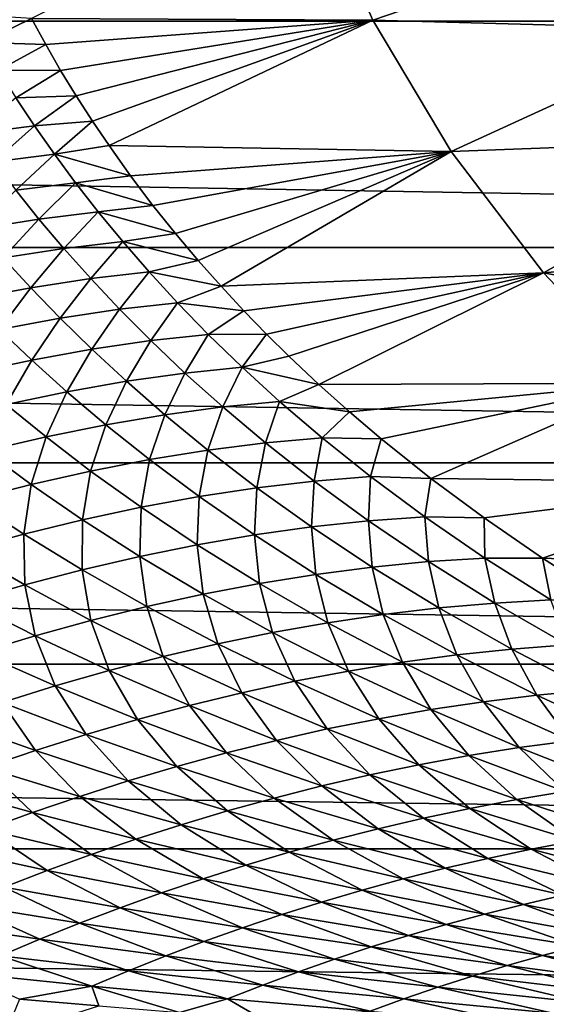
# Model space of a CAD drawing. Header units: metres. Extents: x -160 to 52, y -25 to 25.
# Tile 24 of 166: x -45.58 to -39.35, y -18.65 to -7.01. Entities that reach past the tile are written whole.
import ezdxf

# ---------------------------------------------------------------- set-up
doc = ezdxf.new("R2010")
doc.units = ezdxf.units.M
doc.layers.add('solid_509094_SW0001', color=7, linetype='CONTINUOUS')

msp = doc.modelspace()

# ---------------------------------------------------------------- linework, layer by layer
at = {"layer": 'solid_509094_SW0001'}
for points in [[(-159.199997, -4.25438, -24.12779), (-2.2, -4.25438, -24.12779), (-2.2, -7.026679, -23.470743)], [(-159.199997, -7.026679, -23.470743), (-159.199997, -4.25438, -24.12779), (-2.2, -7.026679, -23.470743)], [(-45.444336, -6.99398, 74.758347), (-41.405247, -7.012748, 89.07547), (-42.134991, -5.352975, 89.247398)], [(-42.134991, -5.352975, 89.247398), (-41.405247, -7.012748, 89.07547), (-37.916462, -5.820415, 103.535484)], [(-41.405247, -7.012748, 89.07547), (-37.327919, -7.123913, 103.409302), (-37.916462, -5.820415, 103.535484)], [(-46.211002, -6.946936, 72.243469), (-46.028099, -7.276989, 72.211548), (-45.444336, -6.99398, 74.758347)], [(-159.199997, -7.026679, -23.470743), (-2.2, -7.026679, -23.470743), (-2.2, -9.703955, -22.496294)], [(-159.199997, -9.703955, -22.496294), (-159.199997, -7.026679, -23.470743), (-2.2, -9.703955, -22.496294)], [(-46.028099, -7.276989, 72.211548), (-45.276295, -7.302182, 74.717461), (-45.444336, -6.99398, 74.758347)], [(-45.444336, -6.99398, 74.758347), (-45.276295, -7.302182, 74.717461), (-41.405247, -7.012748, 89.07547)], [(-45.276295, -7.302182, 74.717461), (-45.099407, -7.60849, 74.674324), (-41.405247, -7.012748, 89.07547)], [(-45.099407, -7.60849, 74.674324), (-44.914654, -7.911223, 74.629166), (-41.405247, -7.012748, 89.07547)], [(-44.914654, -7.911223, 74.629166), (-44.723728, -8.207813, 74.582375), (-41.405247, -7.012748, 89.07547)], [(-44.723728, -8.207813, 74.582375), (-44.527374, -8.497795, 74.534134), (-41.405247, -7.012748, 89.07547)], [(-44.527374, -8.497795, 74.534134), (-40.479038, -8.566927, 88.857384), (-41.405247, -7.012748, 89.07547)], [(-41.405247, -7.012748, 89.07547), (-40.479038, -8.566927, 88.857384), (-37.327919, -7.123913, 103.409302)], [(-40.479038, -8.566927, 88.857384), (-36.585922, -8.422724, 103.250313), (-37.327919, -7.123913, 103.409302)], [(-46.028099, -7.276989, 72.211548), (-45.834175, -7.605412, 72.178345), (-45.276295, -7.302182, 74.717461)], [(-45.834175, -7.605412, 72.178345), (-45.099407, -7.60849, 74.674324), (-45.276295, -7.302182, 74.717461)], [(-45.834175, -7.605412, 72.178345), (-45.627895, -7.934404, 72.143028), (-45.099407, -7.60849, 74.674324)], [(-45.627895, -7.934404, 72.143028), (-44.914654, -7.911223, 74.629166), (-45.099407, -7.60849, 74.674324)], [(-45.627895, -7.934404, 72.143028), (-45.408054, -8.265264, 72.104607), (-44.914654, -7.911223, 74.629166)], [(-45.408054, -8.265264, 72.104607), (-44.723728, -8.207813, 74.582375), (-44.914654, -7.911223, 74.629166)], [(-46.130707, -8.356052, 69.625694), (-45.408054, -8.265264, 72.104607), (-45.627895, -7.934404, 72.143028)], [(-46.130707, -8.356052, 69.625694), (-45.888828, -8.688776, 69.592072), (-45.408054, -8.265264, 72.104607)], [(-45.888828, -8.688776, 69.592072), (-45.173435, -8.599246, 72.06208), (-45.408054, -8.265264, 72.104607)], [(-45.408054, -8.265264, 72.104607), (-45.173435, -8.599246, 72.06208), (-44.723728, -8.207813, 74.582375)], [(-45.173435, -8.599246, 72.06208), (-44.527374, -8.497795, 74.534134), (-44.723728, -8.207813, 74.582375)], [(-45.173435, -8.599246, 72.06208), (-44.271442, -8.856003, 74.471054), (-44.527374, -8.497795, 74.534134)], [(-44.527374, -8.497795, 74.534134), (-44.271442, -8.856003, 74.471054), (-40.479038, -8.566927, 88.857384)], [(-40.479038, -8.566927, 88.857384), (-39.384609, -10.002298, 88.599884), (-36.585922, -8.422724, 103.250313)], [(-39.384609, -10.002298, 88.599884), (-35.696815, -9.687443, 103.060028), (-36.585922, -8.422724, 103.250313)], [(-45.888828, -8.688776, 69.592072), (-45.631172, -9.025369, 69.55291), (-45.173435, -8.599246, 72.06208)], [(-45.631172, -9.025369, 69.55291), (-44.922729, -8.937605, 72.014412), (-45.173435, -8.599246, 72.06208)], [(-45.173435, -8.599246, 72.06208), (-44.922729, -8.937605, 72.014412), (-44.271442, -8.856003, 74.471054)], [(-44.271442, -8.856003, 74.471054), (-44.007416, -9.204779, 74.405724), (-40.479038, -8.566927, 88.857384)], [(-44.007416, -9.204779, 74.405724), (-43.740585, -9.538231, 74.339417), (-40.479038, -8.566927, 88.857384)], [(-43.740585, -9.538231, 74.339417), (-43.471897, -9.856886, 74.272354), (-40.479038, -8.566927, 88.857384)], [(-43.471897, -9.856886, 74.272354), (-43.201603, -10.162093, 74.204613), (-40.479038, -8.566927, 88.857384)], [(-43.201603, -10.162093, 74.204613), (-39.384609, -10.002298, 88.599884), (-40.479038, -8.566927, 88.857384)], [(-45.631172, -9.025369, 69.55291), (-45.355961, -9.366926, 69.506691), (-44.922729, -8.937605, 72.014412)], [(-45.355961, -9.366926, 69.506691), (-44.654087, -9.281371, 71.960518), (-44.922729, -8.937605, 72.014412)], [(-44.922729, -8.937605, 72.014412), (-44.007416, -9.204779, 74.405724), (-44.271442, -8.856003, 74.471054)], [(-44.922729, -8.937605, 72.014412), (-44.654087, -9.281371, 71.960518), (-44.007416, -9.204779, 74.405724)], [(-46.080715, -9.481057, 67.09507), (-45.355961, -9.366926, 69.506691), (-45.631172, -9.025369, 69.55291)], [(-45.355961, -9.366926, 69.506691), (-45.060978, -9.714611, 69.451874), (-44.654087, -9.281371, 71.960518)], [(-45.060978, -9.714611, 69.451874), (-44.365284, -9.631606, 71.899269), (-44.654087, -9.281371, 71.960518)], [(-44.654087, -9.281371, 71.960518), (-43.740585, -9.538231, 74.339417), (-44.007416, -9.204779, 74.405724)], [(-44.654087, -9.281371, 71.960518), (-44.365284, -9.631606, 71.899269), (-43.740585, -9.538231, 74.339417)], [(-46.080715, -9.481057, 67.09507), (-45.778439, -9.826345, 67.043953), (-45.355961, -9.366926, 69.506691)], [(-45.778439, -9.826345, 67.043953), (-45.060978, -9.714611, 69.451874), (-45.355961, -9.366926, 69.506691)], [(-44.365284, -9.631606, 71.899269), (-43.471897, -9.856886, 74.272354), (-43.740585, -9.538231, 74.339417)], [(-45.060978, -9.714611, 69.451874), (-44.743534, -10.069899, 69.386909), (-44.365284, -9.631606, 71.899269)], [(-44.743534, -10.069899, 69.386909), (-44.053612, -9.989734, 71.829445), (-44.365284, -9.631606, 71.899269)], [(-44.365284, -9.631606, 71.899269), (-44.053612, -9.989734, 71.829445), (-43.471897, -9.856886, 74.272354)], [(-159.199997, -9.703955, -22.496294), (-2.2, -9.703955, -22.496294), (-2.2, -12.25, -21.217623)], [(-159.199997, -12.25, -21.217623), (-159.199997, -9.703955, -22.496294), (-2.2, -12.25, -21.217623)], [(-45.778439, -9.826345, 67.043953), (-45.453892, -10.17878, 66.981857), (-45.060978, -9.714611, 69.451874)], [(-45.453892, -10.17878, 66.981857), (-44.743534, -10.069899, 69.386909), (-45.060978, -9.714611, 69.451874)], [(-39.384609, -10.002298, 88.599884), (-34.674572, -10.886315, 102.841736), (-35.696815, -9.687443, 103.060028)], [(-46.183033, -10.315331, 64.617088), (-45.453892, -10.17878, 66.981857), (-45.778439, -9.826345, 67.043953)], [(-44.053612, -9.989734, 71.829445), (-43.201603, -10.162093, 74.204613), (-43.471897, -9.856886, 74.272354)], [(-44.743534, -10.069899, 69.386909), (-44.401279, -10.433496, 69.310272), (-44.053612, -9.989734, 71.829445)], [(-44.401279, -10.433496, 69.310272), (-43.716644, -10.35646, 71.74987), (-44.053612, -9.989734, 71.829445)], [(-44.053612, -9.989734, 71.829445), (-43.716644, -10.35646, 71.74987), (-43.201603, -10.162093, 74.204613)], [(-43.201603, -10.162093, 74.204613), (-42.931229, -10.453394, 74.136551), (-39.384609, -10.002298, 88.599884)], [(-42.931229, -10.453394, 74.136551), (-42.665051, -10.727605, 74.069244), (-39.384609, -10.002298, 88.599884)], [(-42.665051, -10.727605, 74.069244), (-42.401287, -10.98781, 74.002251), (-39.384609, -10.002298, 88.599884)], [(-42.401287, -10.98781, 74.002251), (-42.043209, -11.324569, 73.910828), (-39.384609, -10.002298, 88.599884)], [(-42.043209, -11.324569, 73.910828), (-38.148922, -11.3095, 88.309395), (-39.384609, -10.002298, 88.599884)], [(-39.384609, -10.002298, 88.599884), (-38.148922, -11.3095, 88.309395), (-34.674572, -10.886315, 102.841736)], [(-45.453892, -10.17878, 66.981857), (-45.104782, -10.539062, 66.907021), (-44.743534, -10.069899, 69.386909)], [(-45.104782, -10.539062, 66.907021), (-44.401279, -10.433496, 69.310272), (-44.743534, -10.069899, 69.386909)], [(-46.183033, -10.315331, 64.617088), (-45.825523, -10.672145, 64.543053), (-45.453892, -10.17878, 66.981857)], [(-45.825523, -10.672145, 64.543053), (-45.104782, -10.539062, 66.907021), (-45.453892, -10.17878, 66.981857)], [(-43.716644, -10.35646, 71.74987), (-42.931229, -10.453394, 74.136551), (-43.201603, -10.162093, 74.204613)], [(-44.401279, -10.433496, 69.310272), (-44.032356, -10.804918, 69.220421), (-43.716644, -10.35646, 71.74987)], [(-44.032356, -10.804918, 69.220421), (-43.352345, -10.731373, 71.659378), (-43.716644, -10.35646, 71.74987)], [(-43.716644, -10.35646, 71.74987), (-43.352345, -10.731373, 71.659378), (-42.931229, -10.453394, 74.136551)], [(-45.104782, -10.539062, 66.907021), (-44.729404, -10.906639, 66.817642), (-44.401279, -10.433496, 69.310272)], [(-44.729404, -10.906639, 66.817642), (-44.032356, -10.804918, 69.220421), (-44.401279, -10.433496, 69.310272)], [(-43.352345, -10.731373, 71.659378), (-42.665051, -10.727605, 74.069244), (-42.931229, -10.453394, 74.136551)], [(-45.825523, -10.672145, 64.543053), (-45.441917, -11.035558, 64.453987), (-45.104782, -10.539062, 66.907021)], [(-45.441917, -11.035558, 64.453987), (-44.729404, -10.906639, 66.817642), (-45.104782, -10.539062, 66.907021)], [(-46.168308, -11.190664, 62.132427), (-45.441917, -11.035558, 64.453987), (-45.825523, -10.672145, 64.543053)], [(-44.729404, -10.906639, 66.817642), (-44.321079, -11.284944, 66.71077), (-44.032356, -10.804918, 69.220421)], [(-44.321079, -11.284944, 66.71077), (-43.629898, -11.187744, 69.114624), (-44.032356, -10.804918, 69.220421)], [(-44.032356, -10.804918, 69.220421), (-43.629898, -11.187744, 69.114624), (-43.352345, -10.731373, 71.659378)], [(-43.629898, -11.187744, 69.114624), (-42.953644, -11.118189, 71.555542), (-43.352345, -10.731373, 71.659378)], [(-43.352345, -10.731373, 71.659378), (-42.953644, -11.118189, 71.555542), (-42.665051, -10.727605, 74.069244)], [(-42.953644, -11.118189, 71.555542), (-42.401287, -10.98781, 74.002251), (-42.665051, -10.727605, 74.069244)], [(-45.441917, -11.035558, 64.453987), (-45.025711, -11.408847, 64.346817), (-44.729404, -10.906639, 66.817642)], [(-45.025711, -11.408847, 64.346817), (-44.321079, -11.284944, 66.71077), (-44.729404, -10.906639, 66.817642)], [(-46.168308, -11.190664, 62.132427), (-45.74231, -11.558509, 62.025593), (-45.441917, -11.035558, 64.453987)], [(-45.74231, -11.558509, 62.025593), (-45.025711, -11.408847, 64.346817), (-45.441917, -11.035558, 64.453987)], [(-42.953644, -11.118189, 71.555542), (-42.043209, -11.324569, 73.910828), (-42.401287, -10.98781, 74.002251)], [(-43.629898, -11.187744, 69.114624), (-43.182251, -11.589148, 68.98925), (-42.953644, -11.118189, 71.555542)], [(-43.182251, -11.589148, 68.98925), (-42.508724, -11.524248, 71.434891), (-42.953644, -11.118189, 71.555542)], [(-42.953644, -11.118189, 71.555542), (-42.508724, -11.524248, 71.434891), (-42.043209, -11.324569, 73.910828)], [(-45.025711, -11.408847, 64.346817), (-44.565517, -11.798823, 64.21785), (-44.321079, -11.284944, 66.71077)], [(-44.565517, -11.798823, 64.21785), (-43.868298, -11.680974, 66.582726), (-44.321079, -11.284944, 66.71077)], [(-44.321079, -11.284944, 66.71077), (-43.868298, -11.680974, 66.582726), (-43.629898, -11.187744, 69.114624)], [(-43.868298, -11.680974, 66.582726), (-43.182251, -11.589148, 68.98925), (-43.629898, -11.187744, 69.114624)], [(-45.74231, -11.558509, 62.025593), (-45.272572, -11.941807, 61.897182), (-45.025711, -11.408847, 64.346817)], [(-45.272572, -11.941807, 61.897182), (-44.565517, -11.798823, 64.21785), (-45.025711, -11.408847, 64.346817)], [(-42.508724, -11.524248, 71.434891), (-41.680386, -11.648314, 73.81768), (-42.043209, -11.324569, 73.910828)], [(-42.043209, -11.324569, 73.910828), (-41.680386, -11.648314, 73.81768), (-38.148922, -11.3095, 88.309395)], [(-41.680386, -11.648314, 73.81768), (-41.307625, -11.964353, 73.721451), (-38.148922, -11.3095, 88.309395)], [(-41.307625, -11.964353, 73.721451), (-40.718246, -12.434213, 73.568329), (-38.148922, -11.3095, 88.309395)], [(-40.718246, -12.434213, 73.568329), (-36.798191, -12.481932, 87.992157), (-38.148922, -11.3095, 88.309395)], [(-43.182251, -11.589148, 68.98925), (-42.675842, -12.014913, 68.842529), (-42.508724, -11.524248, 71.434891)], [(-42.675842, -12.014913, 68.842529), (-42.004322, -11.955249, 71.2948), (-42.508724, -11.524248, 71.434891)], [(-42.508724, -11.524248, 71.434891), (-42.004322, -11.955249, 71.2948), (-41.680386, -11.648314, 73.81768)], [(-45.98811, -12.109027, 59.62326), (-45.272572, -11.941807, 61.897182), (-45.74231, -11.558509, 62.025593)], [(-43.868298, -11.680974, 66.582726), (-43.357208, -12.100595, 66.432404), (-43.182251, -11.589148, 68.98925)], [(-43.357208, -12.100595, 66.432404), (-42.675842, -12.014913, 68.842529), (-43.182251, -11.589148, 68.98925)], [(-44.565517, -11.798823, 64.21785), (-44.047237, -12.211427, 64.066566), (-43.868298, -11.680974, 66.582726)], [(-44.047237, -12.211427, 64.066566), (-43.357208, -12.100595, 66.432404), (-43.868298, -11.680974, 66.582726)], [(-42.004322, -11.955249, 71.2948), (-41.307625, -11.964353, 73.721451), (-41.680386, -11.648314, 73.81768)], [(-45.272572, -11.941807, 61.897182), (-44.744762, -12.346571, 61.74715), (-44.565517, -11.798823, 64.21785)], [(-44.744762, -12.346571, 61.74715), (-44.047237, -12.211427, 64.066566), (-44.565517, -11.798823, 64.21785)], [(-45.98811, -12.109027, 59.62326), (-45.44862, -12.505187, 59.476273), (-45.272572, -11.941807, 61.897182)], [(-45.44862, -12.505187, 59.476273), (-44.744762, -12.346571, 61.74715), (-45.272572, -11.941807, 61.897182)], [(-42.675842, -12.014913, 68.842529), (-42.101444, -12.465761, 68.674789), (-42.004322, -11.955249, 71.2948)], [(-42.101444, -12.465761, 68.674789), (-41.431633, -12.411717, 71.134377), (-42.004322, -11.955249, 71.2948)], [(-42.004322, -11.955249, 71.2948), (-41.431633, -12.411717, 71.134377), (-41.307625, -11.964353, 73.721451)], [(-41.431633, -12.411717, 71.134377), (-40.718246, -12.434213, 73.568329), (-41.307625, -11.964353, 73.721451)], [(-46.157501, -12.686153, 57.255569), (-45.44862, -12.505187, 59.476273), (-45.98811, -12.109027, 59.62326)], [(-44.047237, -12.211427, 64.066566), (-43.460968, -12.647794, 63.895161), (-43.357208, -12.100595, 66.432404)], [(-43.460968, -12.647794, 63.895161), (-42.778221, -12.544731, 66.261185), (-43.357208, -12.100595, 66.432404)], [(-43.357208, -12.100595, 66.432404), (-42.778221, -12.544731, 66.261185), (-42.675842, -12.014913, 68.842529)], [(-42.778221, -12.544731, 66.261185), (-42.101444, -12.465761, 68.674789), (-42.675842, -12.014913, 68.842529)], [(-44.744762, -12.346571, 61.74715), (-44.148724, -12.77416, 61.578323), (-44.047237, -12.211427, 64.066566)], [(-44.148724, -12.77416, 61.578323), (-43.460968, -12.647794, 63.895161), (-44.047237, -12.211427, 64.066566)], [(-159.199997, -12.25, -21.217623), (-2.2, -12.25, -21.217623), (-2.2, -14.630385, -19.652018)], [(-159.199997, -14.630385, -19.652018), (-159.199997, -12.25, -21.217623), (-2.2, -14.630385, -19.652018)], [(-45.44862, -12.505187, 59.476273), (-44.84053, -12.923036, 59.312256), (-44.744762, -12.346571, 61.74715)], [(-44.84053, -12.923036, 59.312256), (-44.148724, -12.77416, 61.578323), (-44.744762, -12.346571, 61.74715)], [(-42.101444, -12.465761, 68.674789), (-41.458408, -12.935314, 68.488426), (-41.431633, -12.411717, 71.134377)], [(-41.458408, -12.935314, 68.488426), (-40.79026, -12.887091, 70.954796), (-41.431633, -12.411717, 71.134377)], [(-41.431633, -12.411717, 71.134377), (-40.79026, -12.887091, 70.954796), (-40.718246, -12.434213, 73.568329)], [(-40.79026, -12.887091, 70.954796), (-40.088024, -12.901396, 73.40345), (-40.718246, -12.434213, 73.568329)], [(-40.718246, -12.434213, 73.568329), (-40.088024, -12.901396, 73.40345), (-36.798191, -12.481932, 87.992157)], [(-46.157501, -12.686153, 57.255569), (-45.535271, -13.09338, 57.098164), (-45.44862, -12.505187, 59.476273)], [(-45.535271, -13.09338, 57.098164), (-44.84053, -12.923036, 59.312256), (-45.44862, -12.505187, 59.476273)], [(-43.460968, -12.647794, 63.895161), (-42.805771, -13.101975, 63.707779), (-42.778221, -12.544731, 66.261185)], [(-42.805771, -13.101975, 63.707779), (-42.130501, -13.007208, 66.072433), (-42.778221, -12.544731, 66.261185)], [(-42.778221, -12.544731, 66.261185), (-42.130501, -13.007208, 66.072433), (-42.101444, -12.465761, 68.674789)], [(-42.130501, -13.007208, 66.072433), (-41.458408, -12.935314, 68.488426), (-42.101444, -12.465761, 68.674789)], [(-40.088024, -12.901396, 73.40345), (-39.398685, -13.376454, 73.221977), (-36.798191, -12.481932, 87.992157)], [(-39.398685, -13.376454, 73.221977), (-35.355408, -13.527897, 87.653587), (-36.798191, -12.481932, 87.992157)], [(-46.23167, -13.283895, 54.936855), (-45.535271, -13.09338, 57.098164), (-46.157501, -12.686153, 57.255569)], [(-44.148724, -12.77416, 61.578323), (-43.483475, -13.218867, 61.395451), (-43.460968, -12.647794, 63.895161)], [(-43.483475, -13.218867, 61.395451), (-42.805771, -13.101975, 63.707779), (-43.460968, -12.647794, 63.895161)], [(-44.84053, -12.923036, 59.312256), (-44.162865, -13.357136, 59.136406), (-44.148724, -12.77416, 61.578323)], [(-44.162865, -13.357136, 59.136406), (-43.483475, -13.218867, 61.395451), (-44.148724, -12.77416, 61.578323)], [(-45.535271, -13.09338, 57.098164), (-44.843048, -13.515821, 56.931343), (-44.84053, -12.923036, 59.312256)], [(-44.843048, -13.515821, 56.931343), (-44.162865, -13.357136, 59.136406), (-44.84053, -12.923036, 59.312256)], [(-41.458408, -12.935314, 68.488426), (-40.745838, -13.417954, 68.285873), (-40.79026, -12.887091, 70.954796)], [(-40.79026, -12.887091, 70.954796), (-40.07967, -13.375554, 70.757301), (-40.088024, -12.901396, 73.40345)], [(-40.745838, -13.417954, 68.285873), (-40.07967, -13.375554, 70.757301), (-40.79026, -12.887091, 70.954796)], [(-40.07967, -13.375554, 70.757301), (-39.398685, -13.376454, 73.221977), (-40.088024, -12.901396, 73.40345)], [(-42.805771, -13.101975, 63.707779), (-42.080254, -13.568799, 63.508595), (-42.130501, -13.007208, 66.072433)], [(-42.130501, -13.007208, 66.072433), (-41.41288, -13.482622, 65.869545), (-41.458408, -12.935314, 68.488426)], [(-42.080254, -13.568799, 63.508595), (-41.41288, -13.482622, 65.869545), (-42.130501, -13.007208, 66.072433)], [(-41.41288, -13.482622, 65.869545), (-40.745838, -13.417954, 68.285873), (-41.458408, -12.935314, 68.488426)], [(-46.23167, -13.283895, 54.936855), (-45.522949, -13.693741, 54.780689), (-45.535271, -13.09338, 57.098164)], [(-45.522949, -13.693741, 54.780689), (-44.843048, -13.515821, 56.931343), (-45.535271, -13.09338, 57.098164)], [(-43.483475, -13.218867, 61.395451), (-42.747448, -13.675775, 61.203293), (-42.805771, -13.101975, 63.707779)], [(-42.747448, -13.675775, 61.203293), (-42.080254, -13.568799, 63.508595), (-42.805771, -13.101975, 63.707779)], [(-44.162865, -13.357136, 59.136406), (-43.41396, -13.802843, 58.953918), (-43.483475, -13.218867, 61.395451)], [(-43.41396, -13.802843, 58.953918), (-42.747448, -13.675775, 61.203293), (-43.483475, -13.218867, 61.395451)], [(-46.201511, -13.889702, 52.684853), (-45.522949, -13.693741, 54.780689), (-46.23167, -13.283895, 54.936855)], [(-44.843048, -13.515821, 56.931343), (-44.079109, -13.949124, 56.760609), (-44.162865, -13.357136, 59.136406)], [(-44.079109, -13.949124, 56.760609), (-43.41396, -13.802843, 58.953918), (-44.162865, -13.357136, 59.136406)], [(-40.745838, -13.417954, 68.285873), (-39.96241, -13.908662, 68.069489), (-40.07967, -13.375554, 70.757301)], [(-40.07967, -13.375554, 70.757301), (-39.298946, -13.871885, 70.543037), (-39.398685, -13.376454, 73.221977)], [(-39.96241, -13.908662, 68.069489), (-39.298946, -13.871885, 70.543037), (-40.07967, -13.375554, 70.757301)], [(-39.398685, -13.376454, 73.221977), (-38.626541, -13.869634, 73.017548), (-35.355408, -13.527897, 87.653587)], [(-39.298946, -13.871885, 70.543037), (-38.626541, -13.869634, 73.017548), (-39.398685, -13.376454, 73.221977)], [(-42.080254, -13.568799, 63.508595), (-41.282467, -14.0437, 63.301701), (-41.41288, -13.482622, 65.869545)], [(-41.41288, -13.482622, 65.869545), (-40.623684, -13.966173, 65.655861), (-40.745838, -13.417954, 68.285873)], [(-41.282467, -14.0437, 63.301701), (-40.623684, -13.966173, 65.655861), (-41.41288, -13.482622, 65.869545)], [(-40.623684, -13.966173, 65.655861), (-39.96241, -13.908662, 68.069489), (-40.745838, -13.417954, 68.285873)], [(-45.522949, -13.693741, 54.780689), (-44.742065, -14.113563, 54.62336), (-44.843048, -13.515821, 56.931343)], [(-44.742065, -14.113563, 54.62336), (-44.079109, -13.949124, 56.760609), (-44.843048, -13.515821, 56.931343)], [(-42.747448, -13.675775, 61.203293), (-41.938488, -14.140573, 61.006542), (-42.080254, -13.568799, 63.508595)], [(-41.938488, -14.140573, 61.006542), (-41.282467, -14.0437, 63.301701), (-42.080254, -13.568799, 63.508595)], [(-46.201511, -13.889702, 52.684853), (-45.401974, -14.295087, 52.542156), (-45.522949, -13.693741, 54.780689)], [(-45.401974, -14.295087, 52.542156), (-44.742065, -14.113563, 54.62336), (-45.522949, -13.693741, 54.780689)], [(-43.41396, -13.802843, 58.953918), (-42.591488, -14.256121, 58.769924), (-42.747448, -13.675775, 61.203293)], [(-42.591488, -14.256121, 58.769924), (-41.938488, -14.140573, 61.006542), (-42.747448, -13.675775, 61.203293)], [(-44.079109, -13.949124, 56.760609), (-43.241028, -14.389547, 56.591389), (-43.41396, -13.802843, 58.953918)], [(-43.241028, -14.389547, 56.591389), (-42.591488, -14.256121, 58.769924), (-43.41396, -13.802843, 58.953918)], [(-46.058041, -14.492571, 50.517006), (-45.401974, -14.295087, 52.542156), (-46.201511, -13.889702, 52.684853)], [(-44.742065, -14.113563, 54.62336), (-43.886501, -14.539925, 54.470467), (-44.079109, -13.949124, 56.760609)], [(-43.886501, -14.539925, 54.470467), (-43.241028, -14.389547, 56.591389), (-44.079109, -13.949124, 56.760609)], [(-41.282467, -14.0437, 63.301701), (-40.41095, -14.522035, 63.091358), (-40.623684, -13.966173, 65.655861)], [(-40.623684, -13.966173, 65.655861), (-39.761753, -14.45299, 65.434868), (-39.96241, -13.908662, 68.069489)], [(-40.41095, -14.522035, 63.091358), (-39.761753, -14.45299, 65.434868), (-40.623684, -13.966173, 65.655861)], [(-39.96241, -13.908662, 68.069489), (-39.107327, -14.402358, 67.841789), (-39.298946, -13.871885, 70.543037)], [(-39.761753, -14.45299, 65.434868), (-39.107327, -14.402358, 67.841789), (-39.96241, -13.908662, 68.069489)], [(-41.938488, -14.140573, 61.006542), (-41.054901, -14.608859, 60.81004), (-41.282467, -14.0437, 63.301701)], [(-41.054901, -14.608859, 60.81004), (-40.41095, -14.522035, 63.091358), (-41.282467, -14.0437, 63.301701)], [(-45.401974, -14.295087, 52.542156), (-44.527298, -14.70631, 52.406704), (-44.742065, -14.113563, 54.62336)], [(-44.527298, -14.70631, 52.406704), (-43.886501, -14.539925, 54.470467), (-44.742065, -14.113563, 54.62336)], [(-42.591488, -14.256121, 58.769924), (-41.693573, -14.712831, 58.589695), (-41.938488, -14.140573, 61.006542)], [(-41.693573, -14.712831, 58.589695), (-41.054901, -14.608859, 60.81004), (-41.938488, -14.140573, 61.006542)], [(-46.058041, -14.492571, 50.517006), (-45.162857, -14.887711, 50.399651), (-45.401974, -14.295087, 52.542156)], [(-45.162857, -14.887711, 50.399651), (-44.527298, -14.70631, 52.406704), (-45.401974, -14.295087, 52.542156)], [(-43.241028, -14.389547, 56.591389), (-42.326778, -14.833237, 56.429245), (-42.591488, -14.256121, 58.769924)], [(-42.326778, -14.833237, 56.429245), (-41.693573, -14.712831, 58.589695), (-42.591488, -14.256121, 58.769924)], [(-43.886501, -14.539925, 54.470467), (-42.954147, -14.969276, 54.327755), (-43.241028, -14.389547, 56.591389)], [(-42.954147, -14.969276, 54.327755), (-42.326778, -14.833237, 56.429245), (-43.241028, -14.389547, 56.591389)], [(-39.761753, -14.45299, 65.434868), (-38.828796, -14.937795, 65.210983), (-39.107327, -14.402358, 67.841789)], [(-45.792637, -15.083103, 48.448868), (-45.162857, -14.887711, 50.399651), (-46.058041, -14.492571, 50.517006)], [(-44.527298, -14.70631, 52.406704), (-43.57531, -15.12014, 52.284298), (-43.886501, -14.539925, 54.470467)], [(-43.57531, -15.12014, 52.284298), (-42.954147, -14.969276, 54.327755), (-43.886501, -14.539925, 54.470467)], [(-41.054901, -14.608859, 60.81004), (-40.097565, -15.07571, 60.619507), (-40.41095, -14.522035, 63.091358)], [(-40.41095, -14.522035, 63.091358), (-39.466976, -14.998688, 62.882725), (-39.761753, -14.45299, 65.434868)], [(-40.097565, -15.07571, 60.619507), (-39.466976, -14.998688, 62.882725), (-40.41095, -14.522035, 63.091358)], [(-39.466976, -14.998688, 62.882725), (-38.828796, -14.937795, 65.210983), (-39.761753, -14.45299, 65.434868)], [(-159.199997, -14.630385, -19.652018), (-2.2, -14.630385, -19.652018), (-2.2, -16.81292, -17.820654)], [(-159.199997, -16.81292, -17.820654), (-159.199997, -14.630385, -19.652018), (-2.2, -16.81292, -17.820654)], [(-41.693573, -14.712831, 58.589695), (-40.720776, -15.168265, 58.419357), (-41.054901, -14.608859, 60.81004)], [(-40.720776, -15.168265, 58.419357), (-40.097565, -15.07571, 60.619507), (-41.054901, -14.608859, 60.81004)], [(-45.162857, -14.887711, 50.399651), (-44.189945, -15.284972, 50.297958), (-44.527298, -14.70631, 52.406704)], [(-44.189945, -15.284972, 50.297958), (-43.57531, -15.12014, 52.284298), (-44.527298, -14.70631, 52.406704)], [(-42.326778, -14.833237, 56.429245), (-41.336647, -15.275724, 56.280582), (-41.693573, -14.712831, 58.589695)], [(-41.336647, -15.275724, 56.280582), (-40.720776, -15.168265, 58.419357), (-41.693573, -14.712831, 58.589695)], [(-45.792637, -15.083103, 48.448868), (-44.797741, -15.462889, 48.367828), (-45.162857, -14.887711, 50.399651)], [(-44.797741, -15.462889, 48.367828), (-44.189945, -15.284972, 50.297958), (-45.162857, -14.887711, 50.399651)], [(-42.954147, -14.969276, 54.327755), (-41.945061, -15.397413, 54.201767), (-42.326778, -14.833237, 56.429245)], [(-41.945061, -15.397413, 54.201767), (-41.336647, -15.275724, 56.280582), (-42.326778, -14.833237, 56.429245)], [(-43.57531, -15.12014, 52.284298), (-42.545883, -15.532658, 52.181519), (-42.954147, -14.969276, 54.327755)], [(-42.545883, -15.532658, 52.181519), (-41.945061, -15.397413, 54.201767), (-42.954147, -14.969276, 54.327755)], [(-40.097565, -15.07571, 60.619507), (-39.068279, -15.536021, 60.440964), (-39.466976, -14.998688, 62.882725)], [(-39.466976, -14.998688, 62.882725), (-38.452763, -15.468386, 62.681271), (-38.828796, -14.937795, 65.210983)], [(-39.068279, -15.536021, 60.440964), (-38.452763, -15.468386, 62.681271), (-39.466976, -14.998688, 62.882725)], [(-46.41608, -15.29144, 46.553917), (-45.398369, -15.652987, 46.493046), (-45.792637, -15.083103, 48.448868)], [(-45.398369, -15.652987, 46.493046), (-44.797741, -15.462889, 48.367828), (-45.792637, -15.083103, 48.448868)], [(-44.189945, -15.284972, 50.297958), (-43.139019, -15.680737, 50.218452), (-43.57531, -15.12014, 52.284298)], [(-43.139019, -15.680737, 50.218452), (-42.545883, -15.532658, 52.181519), (-43.57531, -15.12014, 52.284298)], [(-40.720776, -15.168265, 58.419357), (-39.674515, -15.617518, 58.265331), (-40.097565, -15.07571, 60.619507)], [(-39.674515, -15.617518, 58.265331), (-39.068279, -15.536021, 60.440964), (-40.097565, -15.07571, 60.619507)], [(-41.336647, -15.275724, 56.280582), (-40.27174, -15.712329, 56.152077), (-40.720776, -15.168265, 58.419357)], [(-40.27174, -15.712329, 56.152077), (-39.674515, -15.617518, 58.265331), (-40.720776, -15.168265, 58.419357)], [(-45.991379, -15.85429, 44.67289), (-45.398369, -15.652987, 46.493046), (-46.41608, -15.29144, 46.553917)], [(-44.797741, -15.462889, 48.367828), (-43.724392, -15.840913, 48.311188), (-44.189945, -15.284972, 50.297958)], [(-43.724392, -15.840913, 48.311188), (-43.139019, -15.680737, 50.218452), (-44.189945, -15.284972, 50.297958)], [(-41.945061, -15.397413, 54.201767), (-40.860069, -15.819906, 54.099323), (-41.336647, -15.275724, 56.280582)], [(-40.860069, -15.819906, 54.099323), (-40.27174, -15.712329, 56.152077), (-41.336647, -15.275724, 56.280582)], [(-45.398369, -15.652987, 46.493046), (-44.301899, -16.012436, 46.458424), (-44.797741, -15.462889, 48.367828)], [(-44.301899, -16.012436, 46.458424), (-43.724392, -15.840913, 48.311188), (-44.797741, -15.462889, 48.367828)], [(-42.545883, -15.532658, 52.181519), (-41.439598, -15.939703, 52.105217), (-41.945061, -15.397413, 54.201767)], [(-41.439598, -15.939703, 52.105217), (-40.860069, -15.819906, 54.099323), (-41.945061, -15.397413, 54.201767)], [(-43.139019, -15.680737, 50.218452), (-42.010456, -16.07114, 50.167915), (-42.545883, -15.532658, 52.181519)], [(-42.010456, -16.07114, 50.167915), (-41.439598, -15.939703, 52.105217), (-42.545883, -15.532658, 52.181519)], [(-39.674515, -15.617518, 58.265331), (-38.557613, -16.055477, 58.13448), (-39.068279, -15.536021, 60.440964)], [(-45.991379, -15.85429, 44.67289), (-44.871296, -16.194508, 44.659153), (-45.398369, -15.652987, 46.493046)], [(-44.871296, -16.194508, 44.659153), (-44.301899, -16.012436, 46.458424), (-45.398369, -15.652987, 46.493046)], [(-43.724392, -15.840913, 48.311188), (-42.572792, -16.213619, 48.28558), (-43.139019, -15.680737, 50.218452)], [(-42.572792, -16.213619, 48.28558), (-42.010456, -16.07114, 50.167915), (-43.139019, -15.680737, 50.218452)], [(-40.860069, -15.819906, 54.099323), (-39.701283, -16.232134, 54.027668), (-40.27174, -15.712329, 56.152077)], [(-40.27174, -15.712329, 56.152077), (-39.134502, -16.138172, 56.050842), (-39.674515, -15.617518, 58.265331)], [(-39.701283, -16.232134, 54.027668), (-39.134502, -16.138172, 56.050842), (-40.27174, -15.712329, 56.152077)], [(-39.134502, -16.138172, 56.050842), (-38.557613, -16.055477, 58.13448), (-39.674515, -15.617518, 58.265331)], [(-41.439598, -15.939703, 52.105217), (-40.258274, -16.336937, 52.062664), (-40.860069, -15.819906, 54.099323)], [(-40.258274, -16.336937, 52.062664), (-39.701283, -16.232134, 54.027668), (-40.860069, -15.819906, 54.099323)], [(-46.576286, -16.065796, 42.906693), (-45.432316, -16.386326, 42.912457), (-45.991379, -15.85429, 44.67289)], [(-45.432316, -16.386326, 42.912457), (-44.871296, -16.194508, 44.659153), (-45.991379, -15.85429, 44.67289)], [(-44.301899, -16.012436, 46.458424), (-43.126713, -16.366545, 46.45647), (-43.724392, -15.840913, 48.311188)], [(-43.126713, -16.366545, 46.45647), (-42.572792, -16.213619, 48.28558), (-43.724392, -15.840913, 48.311188)], [(-42.010456, -16.07114, 50.167915), (-40.80582, -16.452139, 50.153549), (-41.439598, -15.939703, 52.105217)], [(-40.80582, -16.452139, 50.153549), (-40.258274, -16.336937, 52.062664), (-41.439598, -15.939703, 52.105217)], [(-45.984669, -16.587061, 41.21743), (-45.432316, -16.386326, 42.912457), (-46.576286, -16.065796, 42.906693)], [(-44.871296, -16.194508, 44.659153), (-43.672188, -16.529306, 44.679302), (-44.301899, -16.012436, 46.458424)], [(-43.672188, -16.529306, 44.679302), (-43.126713, -16.366545, 46.45647), (-44.301899, -16.012436, 46.458424)], [(-42.572792, -16.213619, 48.28558), (-41.344269, -16.577284, 48.298042), (-42.010456, -16.07114, 50.167915)], [(-41.344269, -16.577284, 48.298042), (-40.80582, -16.452139, 50.153549), (-42.010456, -16.07114, 50.167915)], [(-39.701283, -16.232134, 54.027668), (-38.476517, -16.628757, 53.995937), (-39.134502, -16.138172, 56.050842)], [(-45.432316, -16.386326, 42.912457), (-44.209141, -16.70129, 42.952888), (-44.871296, -16.194508, 44.659153)], [(-44.209141, -16.70129, 42.952888), (-43.672188, -16.529306, 44.679302), (-44.871296, -16.194508, 44.659153)], [(-43.126713, -16.366545, 46.45647), (-41.873928, -16.711918, 46.494003), (-42.572792, -16.213619, 48.28558)], [(-41.873928, -16.711918, 46.494003), (-41.344269, -16.577284, 48.298042), (-42.572792, -16.213619, 48.28558)], [(-40.258274, -16.336937, 52.062664), (-39.009182, -16.719334, 52.062969), (-39.701283, -16.232134, 54.027668)], [(-39.009182, -16.719334, 52.062969), (-38.476517, -16.628757, 53.995937), (-39.701283, -16.232134, 54.027668)], [(-45.984669, -16.587061, 41.21743), (-44.737495, -16.881874, 41.276073), (-45.432316, -16.386326, 42.912457)], [(-44.737495, -16.881874, 41.276073), (-44.209141, -16.70129, 42.952888), (-45.432316, -16.386326, 42.912457)], [(-43.672188, -16.529306, 44.679302), (-42.394962, -16.855616, 44.739853), (-43.126713, -16.366545, 46.45647)], [(-42.394962, -16.855616, 44.739853), (-41.873928, -16.711918, 46.494003), (-43.126713, -16.366545, 46.45647)], [(-40.80582, -16.452139, 50.153549), (-39.531857, -16.819036, 50.184345), (-40.258274, -16.336937, 52.062664)], [(-39.531857, -16.819036, 50.184345), (-39.009182, -16.719334, 52.062969), (-40.258274, -16.336937, 52.062664)], [(-44.209141, -16.70129, 42.952888), (-42.907497, -17.007961, 43.034164), (-43.672188, -16.529306, 44.679302)], [(-42.907497, -17.007961, 43.034164), (-42.394962, -16.855616, 44.739853), (-43.672188, -16.529306, 44.679302)], [(-41.344269, -16.577284, 48.298042), (-40.045074, -16.927546, 48.35738), (-40.80582, -16.452139, 50.153549)], [(-40.045074, -16.927546, 48.35738), (-39.531857, -16.819036, 50.184345), (-40.80582, -16.452139, 50.153549)], [(-46.528072, -16.795847, 39.573212), (-45.257175, -17.070398, 39.64772), (-45.984669, -16.587061, 41.21743)], [(-45.257175, -17.070398, 39.64772), (-44.737495, -16.881874, 41.276073), (-45.984669, -16.587061, 41.21743)], [(-41.873928, -16.711918, 46.494003), (-40.549328, -17.04455, 46.579556), (-41.344269, -16.577284, 48.298042)], [(-40.549328, -17.04455, 46.579556), (-40.045074, -16.927546, 48.35738), (-41.344269, -16.577284, 48.298042)], [(-44.737495, -16.881874, 41.276073), (-43.41164, -17.16852, 41.375511), (-44.209141, -16.70129, 42.952888)], [(-43.41164, -17.16852, 41.375511), (-42.907497, -17.007961, 43.034164), (-44.209141, -16.70129, 42.952888)], [(-42.394962, -16.855616, 44.739853), (-41.04496, -17.169798, 44.849022), (-41.873928, -16.711918, 46.494003)], [(-41.04496, -17.169798, 44.849022), (-40.549328, -17.04455, 46.579556), (-41.873928, -16.711918, 46.494003)], [(-39.531857, -16.819036, 50.184345), (-38.188019, -17.17115, 50.266663), (-39.009182, -16.719334, 52.062969)], [(-159.199997, -16.81292, -17.820654), (-2.2, -16.81292, -17.820654), (-2.2, -18.768089, -15.748297)], [(-159.199997, -18.768089, -15.748297), (-159.199997, -16.81292, -17.820654), (-2.2, -18.768089, -15.748297)], [(-45.768082, -17.266203, 38.066727), (-45.257175, -17.070398, 39.64772), (-46.528072, -16.795847, 39.573212)], [(-45.257175, -17.070398, 39.64772), (-43.907513, -17.336842, 39.762501), (-44.737495, -16.881874, 41.276073)], [(-43.907513, -17.336842, 39.762501), (-43.41164, -17.16852, 41.375511), (-44.737495, -16.881874, 41.276073)], [(-42.907497, -17.007961, 43.034164), (-41.532272, -17.303051, 43.164101), (-42.394962, -16.855616, 44.739853)], [(-41.532272, -17.303051, 43.164101), (-41.04496, -17.169798, 44.849022), (-42.394962, -16.855616, 44.739853)], [(-40.045074, -16.927546, 48.35738), (-38.674641, -17.263897, 48.469799), (-39.531857, -16.819036, 50.184345)], [(-38.674641, -17.263897, 48.469799), (-38.188019, -17.17115, 50.266663), (-39.531857, -16.819036, 50.184345)], [(-40.549328, -17.04455, 46.579556), (-39.152348, -17.364117, 46.719112), (-40.045074, -16.927546, 48.35738)], [(-39.152348, -17.364117, 46.719112), (-38.674641, -17.263897, 48.469799), (-40.045074, -16.927546, 48.35738)], [(-45.768082, -17.266203, 38.066727), (-44.395218, -17.512476, 38.193748), (-45.257175, -17.070398, 39.64772)], [(-44.395218, -17.512476, 38.193748), (-43.907513, -17.336842, 39.762501), (-45.257175, -17.070398, 39.64772)], [(-43.41164, -17.16852, 41.375511), (-42.011555, -17.444067, 41.523132), (-42.907497, -17.007961, 43.034164)], [(-42.011555, -17.444067, 41.523132), (-41.532272, -17.303051, 43.164101), (-42.907497, -17.007961, 43.034164)], [(-41.04496, -17.169798, 44.849022), (-39.621628, -17.47172, 45.012501), (-40.549328, -17.04455, 46.579556)], [(-39.621628, -17.47172, 45.012501), (-39.152348, -17.364117, 46.719112), (-40.549328, -17.04455, 46.579556)], [(-43.907513, -17.336842, 39.762501), (-42.483105, -17.59259, 39.92445), (-43.41164, -17.16852, 41.375511)], [(-42.483105, -17.59259, 39.92445), (-42.011555, -17.444067, 41.523132), (-43.41164, -17.16852, 41.375511)], [(-41.532272, -17.303051, 43.164101), (-40.082943, -17.586632, 43.348068), (-41.04496, -17.169798, 44.849022)], [(-40.082943, -17.586632, 43.348068), (-39.621628, -17.47172, 45.012501), (-41.04496, -17.169798, 44.849022)], [(-46.270061, -17.468672, 36.5322), (-44.874786, -17.695002, 36.668167), (-45.768082, -17.266203, 38.066727)], [(-44.874786, -17.695002, 36.668167), (-44.395218, -17.512476, 38.193748), (-45.768082, -17.266203, 38.066727)], [(-44.395218, -17.512476, 38.193748), (-42.947212, -17.748371, 38.366417), (-43.907513, -17.336842, 39.762501)], [(-42.947212, -17.748371, 38.366417), (-42.483105, -17.59259, 39.92445), (-43.907513, -17.336842, 39.762501)], [(-42.011555, -17.444067, 41.523132), (-40.536747, -17.708782, 41.723904), (-41.532272, -17.303051, 43.164101)], [(-40.536747, -17.708782, 41.723904), (-40.082943, -17.586632, 43.348068), (-41.532272, -17.303051, 43.164101)], [(-42.483105, -17.59259, 39.92445), (-40.983494, -17.838102, 40.138111), (-42.011555, -17.444067, 41.523132)], [(-40.983494, -17.838102, 40.138111), (-40.536747, -17.708782, 41.723904), (-42.011555, -17.444067, 41.523132)], [(-39.621628, -17.47172, 45.012501), (-38.113941, -17.76627, 45.231693), (-39.152348, -17.364117, 46.719112)], [(-46.762878, -17.677237, 35.043495), (-45.346153, -17.884037, 35.184971), (-46.270061, -17.468672, 36.5322)], [(-45.346153, -17.884037, 35.184971), (-44.874786, -17.695002, 36.668167), (-46.270061, -17.468672, 36.5322)], [(-44.874786, -17.695002, 36.668167), (-43.404076, -17.911175, 36.847733), (-44.395218, -17.512476, 38.193748)], [(-43.404076, -17.911175, 36.847733), (-42.947212, -17.748371, 38.366417), (-44.395218, -17.512476, 38.193748)], [(-40.082943, -17.586632, 43.348068), (-38.54932, -17.863573, 43.587208), (-39.621628, -17.47172, 45.012501)], [(-38.54932, -17.863573, 43.587208), (-38.113941, -17.76627, 45.231693), (-39.621628, -17.47172, 45.012501)], [(-45.809265, -18.079197, 33.743374), (-45.346153, -17.884037, 35.184971), (-46.762878, -17.677237, 35.043495)], [(-45.346153, -17.884037, 35.184971), (-43.853809, -18.080795, 35.367462), (-44.874786, -17.695002, 36.668167)], [(-43.853809, -18.080795, 35.367462), (-43.404076, -17.911175, 36.847733), (-44.874786, -17.695002, 36.668167)], [(-42.947212, -17.748371, 38.366417), (-41.423641, -17.97452, 38.588795), (-42.483105, -17.59259, 39.92445)], [(-41.423641, -17.97452, 38.588795), (-40.983494, -17.838102, 40.138111), (-42.483105, -17.59259, 39.92445)], [(-40.536747, -17.708782, 41.723904), (-38.977867, -17.967524, 41.978683), (-40.082943, -17.586632, 43.348068)], [(-38.977867, -17.967524, 41.978683), (-38.54932, -17.863573, 43.587208), (-40.082943, -17.586632, 43.348068)], [(-43.404076, -17.911175, 36.847733), (-41.857544, -18.117975, 37.074463), (-42.947212, -17.748371, 38.366417)], [(-41.857544, -18.117975, 37.074463), (-41.423641, -17.97452, 38.588795), (-42.947212, -17.748371, 38.366417)], [(-40.983494, -17.838102, 40.138111), (-39.400177, -18.078213, 40.403996), (-40.536747, -17.708782, 41.723904)], [(-39.400177, -18.078213, 40.403996), (-38.977867, -17.967524, 41.978683), (-40.536747, -17.708782, 41.723904)], [(-45.809265, -18.079197, 33.743374), (-44.296516, -18.257025, 33.924671), (-45.346153, -17.884037, 35.184971)], [(-44.296516, -18.257025, 33.924671), (-43.853809, -18.080795, 35.367462), (-45.346153, -17.884037, 35.184971)], [(-43.853809, -18.080795, 35.367462), (-42.285465, -18.268423, 35.594006), (-43.404076, -17.911175, 36.847733)], [(-42.285465, -18.268423, 35.594006), (-41.857544, -18.117975, 37.074463), (-43.404076, -17.911175, 36.847733)], [(-41.423641, -17.97452, 38.588795), (-39.816837, -18.195726, 38.861027), (-40.983494, -17.838102, 40.138111)], [(-39.816837, -18.195726, 38.861027), (-39.400177, -18.078213, 40.403996), (-40.983494, -17.838102, 40.138111)], [(-41.857544, -18.117975, 37.074463), (-40.228344, -18.320158, 37.348091), (-41.423641, -17.97452, 38.588795)], [(-40.228344, -18.320158, 37.348091), (-39.816837, -18.195726, 38.861027), (-41.423641, -17.97452, 38.588795)], [(-39.400177, -18.078213, 40.403996), (-37.717999, -18.320217, 40.720158), (-38.977867, -17.967524, 41.978683)], [(-46.26405, -18.280128, 32.342598), (-44.732304, -18.439669, 32.518425), (-45.809265, -18.079197, 33.743374)], [(-44.732304, -18.439669, 32.518425), (-44.296516, -18.257025, 33.924671), (-45.809265, -18.079197, 33.743374)], [(-44.296516, -18.257025, 33.924671), (-42.707668, -18.425814, 34.146339), (-43.853809, -18.080795, 35.367462)], [(-42.707668, -18.425814, 34.146339), (-42.285465, -18.268423, 35.594006), (-43.853809, -18.080795, 35.367462)], [(-42.285465, -18.268423, 35.594006), (-40.635101, -18.451601, 35.863903), (-41.857544, -18.117975, 37.074463)], [(-40.635101, -18.451601, 35.863903), (-40.228344, -18.320158, 37.348091), (-41.857544, -18.117975, 37.074463)], [(-39.816837, -18.195726, 38.861027), (-38.112957, -18.419178, 39.18087), (-39.400177, -18.078213, 40.403996)], [(-38.112957, -18.419178, 39.18087), (-37.717999, -18.320217, 40.720158), (-39.400177, -18.078213, 40.403996)], [(-46.26405, -18.280128, 32.342598), (-45.586739, -18.591022, 31.101194), (-44.732304, -18.439669, 32.518425)], [(-44.732304, -18.439669, 32.518425), (-43.124413, -18.590105, 32.73037), (-44.296516, -18.257025, 33.924671)], [(-43.124413, -18.590105, 32.73037), (-42.707668, -18.425814, 34.146339), (-44.296516, -18.257025, 33.924671)], [(-42.707668, -18.425814, 34.146339), (-41.037498, -18.590149, 34.407219), (-42.285465, -18.268423, 35.594006)], [(-41.037498, -18.590149, 34.407219), (-40.635101, -18.451601, 35.863903), (-42.285465, -18.268423, 35.594006)], [(-40.228344, -18.320158, 37.348091), (-38.503941, -18.524782, 37.666042), (-39.816837, -18.195726, 38.861027)], [(-38.503941, -18.524782, 37.666042), (-38.112957, -18.419178, 39.18087), (-39.816837, -18.195726, 38.861027)], [(-40.635101, -18.451601, 35.863903), (-38.891453, -18.637239, 36.174225), (-40.228344, -18.320158, 37.348091)], [(-38.891453, -18.637239, 36.174225), (-38.503941, -18.524782, 37.666042), (-40.228344, -18.320158, 37.348091)], [(-44.732304, -18.439669, 32.518425), (-45.586739, -18.591022, 31.101194), (-44.647911, -18.671776, 31.209068)], [(-44.732304, -18.439669, 32.518425), (-44.647911, -18.671776, 31.209068), (-43.692108, -18.748861, 31.326485)], [(-44.732304, -18.439669, 32.518425), (-43.692108, -18.748861, 31.326485), (-43.124413, -18.590105, 32.73037)], [(-43.124413, -18.590105, 32.73037), (-41.43594, -18.735886, 32.976776), (-42.707668, -18.425814, 34.146339)], [(-41.43594, -18.735886, 32.976776), (-41.037498, -18.590149, 34.407219), (-42.707668, -18.425814, 34.146339)], [(-41.037498, -18.590149, 34.407219), (-39.276009, -18.756754, 34.703995), (-40.635101, -18.451601, 35.863903)], [(-39.276009, -18.756754, 34.703995), (-38.891453, -18.637239, 36.174225), (-40.635101, -18.451601, 35.863903)], [(-45.762299, -19.024414, 28.603434), (-44.647911, -18.671776, 31.209068), (-45.586739, -18.591022, 31.101194)], [(-43.124413, -18.590105, 32.73037), (-43.692108, -18.748861, 31.326485), (-42.717388, -18.823332, 31.453011)], [(-43.124413, -18.590105, 32.73037), (-42.717388, -18.823332, 31.453011), (-41.43594, -18.735886, 32.976776)], [(-41.43594, -18.735886, 32.976776), (-39.658119, -18.883512, 33.253918), (-41.037498, -18.590149, 34.407219)], [(-39.658119, -18.883512, 33.253918), (-39.276009, -18.756754, 34.703995), (-41.037498, -18.590149, 34.407219)]]:
    msp.add_3dface(points, dxfattribs=at)

doc.saveas('drawing.dxf')
